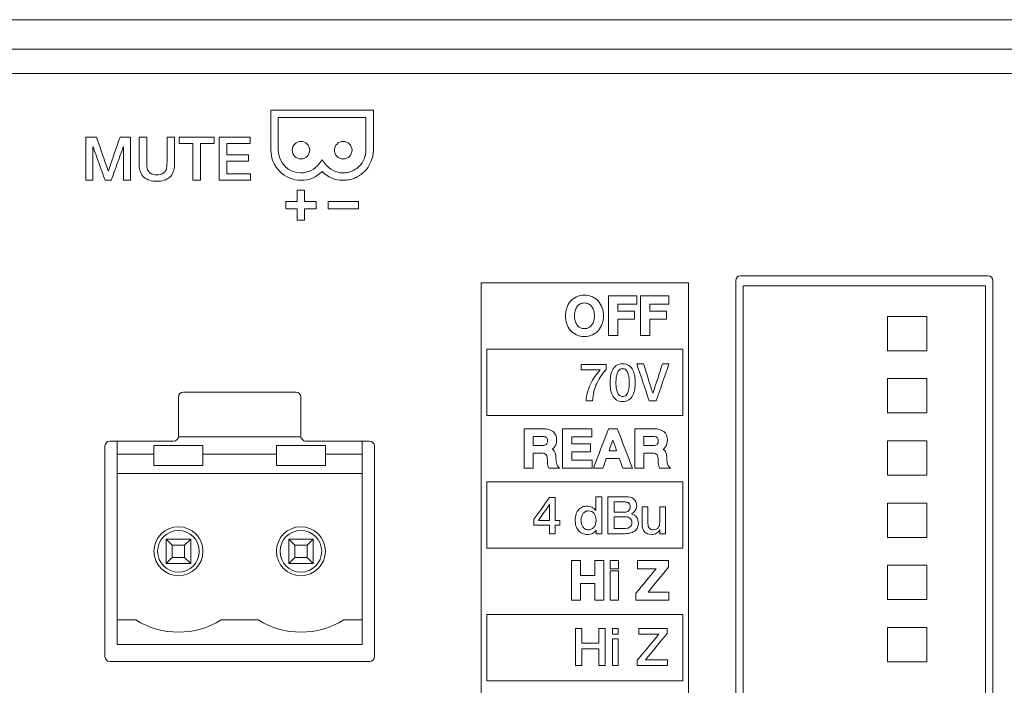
# Model space of a CAD drawing. Header units: millimetres. Extents: x 0 to 2122, y 0 to 1639.
# Tile 48 of 85: x 1671 to 1712, y 844 to 871. Entities that reach past the tile are written whole.
import ezdxf

# ---------------------------------------------------------------- set-up
doc = ezdxf.new("R2010")
doc.units = ezdxf.units.MM
doc.layers.add('1', color=7, linetype='Continuous', true_color=0xffffff)
doc.layers.add('2', color=7, linetype='Continuous', true_color=0xffffff)

msp = doc.modelspace()

# ---------------------------------------------------------------- linework, layer by layer
at = {"layer": '1', "color": 7, "linetype": 'Continuous', "lineweight": 13}
for p, q in [((1891.361, 871.022), (1476.361, 871.022)), ((1891.361, 869.822), (1476.361, 869.822)), ((1891.261, 868.822), (1476.461, 868.822)), ((1700.611, 838.272), (1700.611, 860.372)), ((1700.811, 860.572), (1710.911, 860.572)), ((1711.111, 860.372), (1711.111, 838.272)), ((1700.911, 860.162), (1710.811, 860.162)), ((1700.911, 838.482), (1700.911, 860.162)), ((1710.811, 860.162), (1710.811, 838.482)), ((1706.811, 858.912), (1708.411, 858.912)), ((1706.811, 857.512), (1706.811, 858.912)), ((1708.411, 858.912), (1708.411, 857.512)), ((1708.411, 857.512), (1706.811, 857.512)), ((1706.811, 854.972), (1706.811, 856.372)), ((1706.811, 856.372), (1708.411, 856.372)), ((1708.411, 856.372), (1708.411, 854.972)), ((1677.861, 854.022), (1677.861, 855.622)), ((1678.061, 855.822), (1682.661, 855.822)), ((1682.861, 855.622), (1682.861, 854.022)), ((1708.411, 854.972), (1706.811, 854.972)), ((1682.863, 853.992), (1677.859, 853.992)), ((1706.811, 852.432), (1706.811, 853.832)), ((1706.811, 853.832), (1708.411, 853.832)), ((1708.411, 853.832), (1708.411, 852.432)), ((1674.861, 845.022), (1674.861, 853.622)), ((1675.061, 853.822), (1677.661, 853.822)), ((1675.361, 853.292), (1675.361, 853.822)), ((1678.861, 853.642), (1676.861, 853.642)), ((1676.861, 853.642), (1676.861, 853.292)), ((1678.861, 853.292), (1678.861, 853.642)), ((1683.861, 853.642), (1681.861, 853.642)), ((1681.861, 853.642), (1681.861, 853.292)), ((1683.061, 853.822), (1685.661, 853.822)), ((1683.861, 853.292), (1683.861, 853.642)), ((1685.361, 853.822), (1685.361, 853.292)), ((1685.861, 853.622), (1685.861, 845.022)), ((1676.861, 853.292), (1675.361, 853.292)), ((1675.361, 852.492), (1675.361, 853.292)), ((1676.861, 853.292), (1676.861, 852.822)), ((1681.861, 853.292), (1678.861, 853.292)), ((1678.861, 852.822), (1678.861, 853.292)), ((1681.861, 853.292), (1681.861, 852.822)), ((1685.361, 853.292), (1683.861, 853.292)), ((1683.861, 852.822), (1683.861, 853.292)), ((1685.361, 853.292), (1685.361, 852.492)), ((1676.861, 852.822), (1678.861, 852.822)), ((1681.861, 852.822), (1683.861, 852.822)), ((1685.361, 852.492), (1675.361, 852.492)), ((1675.361, 846.522), (1675.361, 852.492)), ((1685.361, 852.492), (1685.361, 846.522)), ((1708.411, 852.432), (1706.811, 852.432)), ((1706.811, 849.892), (1706.811, 851.292)), ((1706.811, 851.292), (1708.411, 851.292)), ((1708.411, 851.292), (1708.411, 849.892)), ((1677.611, 849.572), (1677.361, 849.822)), ((1677.361, 848.822), (1677.361, 849.822)), ((1677.361, 849.822), (1678.361, 849.822)), ((1678.361, 849.822), (1678.111, 849.572)), ((1678.361, 849.822), (1678.361, 848.822)), ((1682.611, 849.572), (1682.361, 849.822)), ((1682.361, 849.822), (1683.361, 849.822)), ((1682.361, 848.822), (1682.361, 849.822)), ((1683.361, 849.822), (1683.111, 849.572)), ((1683.361, 849.822), (1683.361, 848.822)), ((1708.411, 849.892), (1706.811, 849.892)), ((1677.611, 849.572), (1677.611, 849.072)), ((1678.111, 849.572), (1677.611, 849.572)), ((1678.111, 849.072), (1678.111, 849.572)), ((1683.111, 849.572), (1682.611, 849.572)), ((1682.611, 849.572), (1682.611, 849.072)), ((1683.111, 849.072), (1683.111, 849.572)), ((1677.361, 848.822), (1677.611, 849.072)), ((1677.611, 849.072), (1678.111, 849.072)), ((1678.111, 849.072), (1678.361, 848.822)), ((1682.361, 848.822), (1682.611, 849.072)), ((1682.611, 849.072), (1683.111, 849.072)), ((1683.111, 849.072), (1683.361, 848.822)), ((1678.361, 848.822), (1677.361, 848.822)), ((1683.361, 848.822), (1682.361, 848.822)), ((1706.811, 847.352), (1706.811, 848.752)), ((1706.811, 848.752), (1708.411, 848.752)), ((1708.411, 848.752), (1708.411, 847.352)), ((1708.411, 847.352), (1706.811, 847.352)), ((1675.361, 845.522), (1675.361, 846.522)), ((1676.115, 846.522), (1675.361, 846.522)), ((1681.115, 846.522), (1679.607, 846.522)), ((1685.361, 846.522), (1684.607, 846.522)), ((1685.361, 846.522), (1685.361, 845.522)), ((1706.811, 844.812), (1706.811, 846.212)), ((1706.811, 846.212), (1708.411, 846.212)), ((1708.411, 846.212), (1708.411, 844.812)), ((1685.361, 845.522), (1675.361, 845.522)), ((1685.661, 844.822), (1675.061, 844.822)), ((1708.411, 844.812), (1706.811, 844.812))]:
    msp.add_line(p, q, dxfattribs=at)
at = {"layer": '1', "color": 7, "linetype": 'Continuous', "lineweight": 13, "extrusion": (0, 0, -1)}
for centre in [(-1677.861, 849.322), (-1682.861, 849.322)]:
    msp.add_circle(centre, 1, dxfattribs=at)
at = {"layer": '1', "color": 7, "linetype": 'Continuous', "lineweight": 13}
for centre in [(1677.861, 849.322), (1682.861, 849.322)]:
    msp.add_circle(centre, 0.85, dxfattribs=at)
at = {"layer": '1', "color": 7, "linetype": 'Continuous', "lineweight": 13, "extrusion": (0, 0, -1)}
for centre, start, end in [((-1700.811, 860.372), 0, 90), ((-1710.911, 860.372), 90, 180), ((-1678.061, 855.622), 0, 90), ((-1682.661, 855.622), 90, 180), ((-1675.061, 853.622), 0, 90), ((-1685.661, 853.622), 90, 180), ((-1675.061, 845.022), 270, 0), ((-1685.661, 845.022), 180, 270)]:
    msp.add_arc(centre, 0.2, start, end, dxfattribs=at)
at = {"layer": '1', "color": 7, "linetype": 'Continuous', "lineweight": 13}
for centre, radius, start, end in [((1677.661, 854.022), 0.2, 270, 0), ((1683.061, 854.022), 0.2, 180, 270), ((1677.861, 849.322), 3.3, 238.0473, 301.9527), ((1682.861, 849.322), 3.3, 238.0473, 301.9527)]:
    msp.add_arc(centre, radius, start, end, dxfattribs=at)
at = {"layer": '2', "color": 7, "linetype": 'Continuous', "lineweight": 13}
for points in [[(1685.452, 867.333), (1685.452, 867.333), (1681.635, 867.333), (1681.635, 867.333)], [(1681.635, 867.333), (1681.635, 867.333), (1681.635, 865.695), (1681.635, 865.695)], [(1685.819, 867.333), (1685.819, 867.333), (1685.452, 867.333), (1685.452, 867.333)], [(1681.938, 867.031), (1681.938, 867.031), (1685.515, 867.031), (1685.515, 867.031)], [(1685.515, 867.031), (1685.515, 867.031), (1685.515, 865.695), (1685.515, 865.695)], [(1674.075, 866.231), (1674.22, 866.231), (1674.365, 866.231), (1674.51, 866.231)], [(1674.075, 864.467), (1674.075, 865.055), (1674.075, 865.643), (1674.075, 866.231)], [(1674.51, 866.231), (1674.672, 865.77), (1674.834, 865.31), (1674.996, 864.85)], [(1675.001, 864.85), (1675.159, 865.31), (1675.317, 865.77), (1675.475, 866.231)], [(1675.475, 866.231), (1675.618, 866.231), (1675.762, 866.231), (1675.905, 866.231)], [(1675.905, 866.231), (1675.905, 865.643), (1675.905, 865.055), (1675.905, 864.467)], [(1676.255, 866.231), (1676.255, 866.231), (1676.564, 866.231), (1676.564, 866.231)], [(1676.564, 866.231), (1676.564, 866.231), (1676.564, 865.203), (1676.564, 865.203)], [(1677.394, 866.231), (1677.394, 866.231), (1677.703, 866.231), (1677.703, 866.231)], [(1677.703, 866.231), (1677.703, 866.231), (1677.703, 865.102), (1677.703, 865.102)], [(1677.89, 866.231), (1678.366, 866.231), (1678.842, 866.231), (1679.317, 866.231)], [(1677.89, 865.964), (1677.89, 866.053), (1677.89, 866.142), (1677.89, 866.231)], [(1678.448, 865.964), (1678.262, 865.964), (1678.076, 865.964), (1677.89, 865.964)], [(1678.448, 864.467), (1678.448, 864.966), (1678.448, 865.465), (1678.448, 865.964)], [(1679.317, 865.964), (1679.13, 865.964), (1678.944, 865.964), (1678.757, 865.964)], [(1678.757, 865.964), (1678.757, 865.465), (1678.757, 864.966), (1678.757, 864.467)], [(1679.317, 866.231), (1679.317, 866.142), (1679.317, 866.053), (1679.317, 865.964)], [(1679.522, 866.231), (1679.945, 866.231), (1680.368, 866.231), (1680.791, 866.231)], [(1679.522, 864.467), (1679.522, 865.055), (1679.522, 865.643), (1679.522, 866.231)], [(1680.791, 865.964), (1680.471, 865.964), (1680.151, 865.964), (1679.831, 865.964)], [(1679.831, 865.964), (1679.831, 865.81), (1679.831, 865.656), (1679.831, 865.502)], [(1680.791, 866.231), (1680.791, 866.142), (1680.791, 866.053), (1680.791, 865.964)], [(1674.374, 865.828), (1674.372, 865.828), (1674.37, 865.828), (1674.369, 865.828)], [(1674.369, 865.828), (1674.369, 865.374), (1674.369, 864.921), (1674.369, 864.467)], [(1674.863, 864.467), (1674.7, 864.921), (1674.537, 865.374), (1674.374, 865.828)], [(1675.606, 865.828), (1675.443, 865.374), (1675.28, 864.921), (1675.117, 864.467)], [(1675.611, 865.828), (1675.609, 865.828), (1675.608, 865.828), (1675.606, 865.828)], [(1675.611, 864.467), (1675.611, 864.921), (1675.611, 865.374), (1675.611, 865.828)], [(1679.831, 865.502), (1680.127, 865.502), (1680.424, 865.502), (1680.72, 865.502)], [(1680.72, 865.502), (1680.72, 865.418), (1680.72, 865.334), (1680.72, 865.25)], [(1685.515, 865.695), (1685.515, 865.445), (1685.413, 865.217), (1685.251, 865.05)], [(1676.564, 865.203), (1676.564, 865.144), (1676.567, 865.084), (1676.573, 865.023)], [(1677.703, 865.102), (1677.703, 864.988), (1677.685, 864.889), (1677.651, 864.806)], [(1680.72, 865.25), (1680.424, 865.25), (1680.127, 865.25), (1679.831, 865.25)], [(1679.831, 865.25), (1679.831, 865.078), (1679.831, 864.906), (1679.831, 864.734)], [(1683.727, 865.306), (1683.727, 865.306), (1683.603, 865.143), (1683.603, 865.143)], [(1683.846, 865.143), (1683.846, 865.143), (1683.727, 865.306), (1683.727, 865.306)], [(1674.996, 864.85), (1674.997, 864.85), (1674.999, 864.85), (1675.001, 864.85)], [(1676.454, 864.594), (1676.391, 864.651), (1676.342, 864.722), (1676.307, 864.806)], [(1676.573, 865.023), (1676.579, 864.962), (1676.595, 864.907), (1676.622, 864.859)], [(1676.622, 864.859), (1676.649, 864.81), (1676.69, 864.77), (1676.745, 864.739)], [(1679.831, 864.734), (1680.157, 864.734), (1680.483, 864.734), (1680.809, 864.734)], [(1680.809, 864.734), (1680.809, 864.645), (1680.809, 864.556), (1680.809, 864.467)], [(1684.782, 864.791), (1684.775, 864.789), (1684.768, 864.788), (1684.761, 864.787)], [(1684.94, 864.839), (1684.888, 864.819), (1684.838, 864.802), (1684.782, 864.791)], [(1684.958, 864.848), (1684.951, 864.846), (1684.944, 864.842), (1684.94, 864.839)], [(1685.102, 864.926), (1685.057, 864.896), (1685.011, 864.871), (1684.958, 864.848)], [(1685.113, 864.933), (1685.109, 864.931), (1685.106, 864.929), (1685.102, 864.926)], [(1685.226, 865.027), (1685.191, 864.993), (1685.152, 864.961), (1685.113, 864.933)], [(1685.251, 865.05), (1685.244, 865.042), (1685.233, 865.035), (1685.226, 865.027)], [(1685.272, 864.676), (1685.336, 864.719), (1685.395, 864.768), (1685.452, 864.822)], [(1685.452, 864.822), (1685.452, 864.822), (1685.452, 864.822), (1685.452, 864.823)], [(1674.369, 864.467), (1674.271, 864.467), (1674.173, 864.467), (1674.075, 864.467)], [(1675.117, 864.467), (1675.032, 864.467), (1674.947, 864.467), (1674.863, 864.467)], [(1675.905, 864.467), (1675.807, 864.467), (1675.709, 864.467), (1675.611, 864.467)], [(1678.757, 864.467), (1678.654, 864.467), (1678.551, 864.467), (1678.448, 864.467)], [(1680.809, 864.467), (1680.38, 864.467), (1679.951, 864.467), (1679.522, 864.467)], [(1684.82, 864.49), (1684.824, 864.49), (1684.828, 864.491), (1684.835, 864.492)], [(1684.835, 864.492), (1684.905, 864.506), (1684.972, 864.527), (1685.039, 864.553)], [(1685.039, 864.553), (1685.046, 864.557), (1685.057, 864.56), (1685.064, 864.563)], [(1682.714, 863.602), (1682.714, 863.758), (1682.714, 863.914), (1682.714, 864.07)], [(1682.714, 864.07), (1682.814, 864.07), (1682.914, 864.07), (1683.014, 864.07)], [(1683.014, 864.07), (1683.014, 863.914), (1683.014, 863.758), (1683.014, 863.602)], [(1682.245, 863.302), (1682.245, 863.402), (1682.245, 863.502), (1682.245, 863.602)], [(1682.245, 863.602), (1682.402, 863.602), (1682.558, 863.602), (1682.714, 863.602)], [(1683.014, 863.602), (1683.171, 863.602), (1683.327, 863.602), (1683.483, 863.602)], [(1683.483, 863.602), (1683.483, 863.502), (1683.483, 863.402), (1683.483, 863.302)], [(1685.209, 863.601), (1684.796, 863.601), (1684.383, 863.601), (1683.97, 863.601)], [(1683.97, 863.601), (1683.97, 863.501), (1683.97, 863.401), (1683.97, 863.302)], [(1685.209, 863.302), (1685.209, 863.401), (1685.209, 863.501), (1685.209, 863.601)], [(1682.714, 863.302), (1682.558, 863.302), (1682.402, 863.302), (1682.245, 863.302)], [(1682.714, 862.833), (1682.714, 862.989), (1682.714, 863.145), (1682.714, 863.302)], [(1683.483, 863.302), (1683.327, 863.302), (1683.171, 863.302), (1683.014, 863.302)], [(1683.014, 863.302), (1683.014, 863.145), (1683.014, 862.989), (1683.014, 862.833)], [(1683.97, 863.302), (1684.383, 863.302), (1684.796, 863.302), (1685.209, 863.302)], [(1683.014, 862.833), (1682.914, 862.833), (1682.814, 862.833), (1682.714, 862.833)], [(1698.683, 860.277), (1695.864, 860.277), (1693.044, 860.277), (1690.225, 860.277)], [(1690.225, 860.277), (1690.225, 852.975), (1690.225, 845.673), (1690.225, 838.37)], [(1698.683, 838.37), (1698.683, 845.673), (1698.683, 852.975), (1698.683, 860.277)], [(1693.712, 859.258), (1693.748, 859.359), (1693.799, 859.45), (1693.865, 859.526)], [(1693.865, 859.526), (1693.932, 859.604), (1694.015, 859.666), (1694.11, 859.711)], [(1694.11, 859.711), (1694.303, 859.802), (1694.57, 859.802), (1694.763, 859.711)], [(1694.763, 859.711), (1694.858, 859.666), (1694.941, 859.604), (1695.008, 859.527)], [(1695.008, 859.527), (1695.074, 859.45), (1695.125, 859.359), (1695.16, 859.257)], [(1695.423, 859.744), (1695.806, 859.744), (1696.189, 859.744), (1696.573, 859.744)], [(1695.423, 858.127), (1695.423, 858.666), (1695.423, 859.205), (1695.423, 859.744)], [(1696.573, 859.744), (1696.573, 859.632), (1696.573, 859.521), (1696.573, 859.41)], [(1696.73, 859.744), (1697.113, 859.744), (1697.496, 859.744), (1697.88, 859.744)], [(1696.73, 858.127), (1696.73, 858.666), (1696.73, 859.205), (1696.73, 859.744)], [(1697.88, 859.744), (1697.88, 859.632), (1697.88, 859.521), (1697.88, 859.41)], [(1694.129, 859.303), (1694.096, 859.253), (1694.071, 859.196), (1694.055, 859.134)], [(1694.253, 859.416), (1694.203, 859.388), (1694.161, 859.35), (1694.129, 859.303)], [(1694.744, 859.303), (1694.712, 859.35), (1694.67, 859.388), (1694.619, 859.416)], [(1694.818, 859.134), (1694.802, 859.196), (1694.777, 859.253), (1694.744, 859.303)], [(1696.573, 859.41), (1696.313, 859.41), (1696.053, 859.41), (1695.794, 859.41)], [(1695.794, 859.41), (1695.794, 859.313), (1695.794, 859.216), (1695.794, 859.119)], [(1695.794, 859.119), (1696.022, 859.119), (1696.249, 859.119), (1696.477, 859.119)], [(1696.477, 859.119), (1696.477, 859.012), (1696.477, 858.905), (1696.477, 858.797)], [(1697.88, 859.41), (1697.62, 859.41), (1697.36, 859.41), (1697.101, 859.41)], [(1697.101, 859.41), (1697.101, 859.313), (1697.101, 859.216), (1697.101, 859.119)], [(1697.101, 859.119), (1697.329, 859.119), (1697.556, 859.119), (1697.784, 859.119)], [(1697.784, 859.119), (1697.784, 859.012), (1697.784, 858.905), (1697.784, 858.797)], [(1694.055, 858.737), (1694.071, 858.674), (1694.096, 858.617), (1694.129, 858.568)], [(1694.743, 858.568), (1694.777, 858.617), (1694.802, 858.674), (1694.818, 858.737)], [(1696.477, 858.797), (1696.249, 858.797), (1696.022, 858.797), (1695.794, 858.797)], [(1695.794, 858.797), (1695.794, 858.574), (1695.794, 858.35), (1695.794, 858.127)], [(1697.784, 858.797), (1697.556, 858.797), (1697.329, 858.797), (1697.101, 858.797)], [(1697.101, 858.797), (1697.101, 858.574), (1697.101, 858.35), (1697.101, 858.127)], [(1693.865, 858.342), (1693.799, 858.419), (1693.748, 858.509), (1693.712, 858.611)], [(1694.11, 858.158), (1694.015, 858.202), (1693.932, 858.264), (1693.865, 858.342)], [(1694.129, 858.568), (1694.161, 858.521), (1694.203, 858.482), (1694.253, 858.455)], [(1694.253, 858.455), (1694.355, 858.399), (1694.518, 858.399), (1694.619, 858.455)], [(1694.619, 858.455), (1694.67, 858.482), (1694.712, 858.521), (1694.743, 858.568)], [(1695.008, 858.342), (1694.941, 858.264), (1694.858, 858.202), (1694.762, 858.158)], [(1695.16, 858.611), (1695.125, 858.509), (1695.074, 858.419), (1695.008, 858.342)], [(1695.794, 858.127), (1695.67, 858.127), (1695.546, 858.127), (1695.423, 858.127)], [(1697.101, 858.127), (1696.977, 858.127), (1696.854, 858.127), (1696.73, 858.127)], [(1690.457, 854.862), (1690.457, 855.764), (1690.457, 856.667), (1690.457, 857.569)], [(1690.457, 857.569), (1693.122, 857.569), (1695.786, 857.569), (1698.451, 857.569)], [(1698.451, 857.569), (1698.451, 856.667), (1698.451, 855.764), (1698.451, 854.862)], [(1694.305, 856.949), (1694.305, 856.949), (1695.318, 856.949), (1695.318, 856.949)], [(1694.305, 856.733), (1694.305, 856.733), (1694.305, 856.949), (1694.305, 856.949)], [(1695.077, 856.733), (1695.077, 856.733), (1694.305, 856.733), (1694.305, 856.733)], [(1695.318, 856.747), (1695.24, 856.66), (1695.17, 856.569), (1695.106, 856.476)], [(1695.318, 856.949), (1695.318, 856.949), (1695.318, 856.747), (1695.318, 856.747)], [(1695.58, 856.719), (1695.617, 856.794), (1695.669, 856.857), (1695.736, 856.905)], [(1695.736, 856.905), (1695.804, 856.954), (1695.89, 856.978), (1695.996, 856.978)], [(1695.864, 856.732), (1695.829, 856.701), (1695.801, 856.66), (1695.781, 856.608)], [(1695.996, 856.978), (1696.102, 856.978), (1696.188, 856.954), (1696.255, 856.905)], [(1696.21, 856.608), (1696.19, 856.66), (1696.162, 856.701), (1696.127, 856.732)], [(1696.574, 856.978), (1696.665, 856.978), (1696.757, 856.978), (1696.849, 856.978)], [(1697.077, 855.467), (1696.909, 855.971), (1696.741, 856.474), (1696.574, 856.978)], [(1696.849, 856.978), (1696.975, 856.58), (1697.101, 856.181), (1697.228, 855.782)], [(1697.232, 855.782), (1697.362, 856.181), (1697.493, 856.58), (1697.623, 856.978)], [(1697.888, 856.978), (1697.716, 856.474), (1697.543, 855.971), (1697.371, 855.467)], [(1697.623, 856.978), (1697.711, 856.978), (1697.8, 856.978), (1697.888, 856.978)], [(1695.106, 856.476), (1695.043, 856.382), (1694.988, 856.282), (1694.941, 856.177)], [(1695.781, 856.608), (1695.76, 856.556), (1695.746, 856.495), (1695.737, 856.427)], [(1696.254, 856.427), (1696.246, 856.495), (1696.231, 856.556), (1696.21, 856.608)], [(1695.737, 855.988), (1695.746, 855.918), (1695.76, 855.858), (1695.781, 855.807)], [(1696.21, 855.807), (1696.231, 855.858), (1696.246, 855.918), (1696.254, 855.988)], [(1694.766, 855.467), (1694.766, 855.467), (1694.501, 855.467), (1694.501, 855.467)], [(1695.736, 855.51), (1695.669, 855.559), (1695.617, 855.621), (1695.58, 855.697)], [(1695.781, 855.807), (1695.801, 855.755), (1695.829, 855.714), (1695.864, 855.684)], [(1695.864, 855.684), (1695.898, 855.654), (1695.942, 855.638), (1695.996, 855.638)], [(1695.996, 855.638), (1696.048, 855.638), (1696.091, 855.654), (1696.127, 855.684)], [(1696.127, 855.684), (1696.162, 855.714), (1696.19, 855.755), (1696.21, 855.807)], [(1697.371, 855.467), (1697.273, 855.467), (1697.175, 855.467), (1697.077, 855.467)], [(1697.228, 855.782), (1697.229, 855.782), (1697.231, 855.782), (1697.232, 855.782)], [(1698.451, 854.862), (1695.786, 854.862), (1693.122, 854.862), (1690.457, 854.862)], [(1691.972, 852.71), (1691.972, 852.71), (1691.972, 854.327), (1691.972, 854.327)], [(1691.972, 854.327), (1691.972, 854.327), (1692.747, 854.327), (1692.747, 854.327)], [(1692.747, 854.327), (1692.926, 854.327), (1693.063, 854.287), (1693.156, 854.206)], [(1693.545, 852.71), (1693.545, 853.249), (1693.545, 853.788), (1693.545, 854.327)], [(1693.545, 854.327), (1693.943, 854.327), (1694.341, 854.327), (1694.739, 854.327)], [(1694.739, 854.327), (1694.739, 854.216), (1694.739, 854.104), (1694.739, 853.993)], [(1694.801, 852.71), (1695.008, 853.249), (1695.215, 853.788), (1695.422, 854.327)], [(1695.422, 854.327), (1695.54, 854.327), (1695.658, 854.327), (1695.776, 854.327)], [(1695.776, 854.327), (1695.984, 853.788), (1696.191, 853.249), (1696.399, 852.71)], [(1696.495, 852.71), (1696.495, 852.71), (1696.495, 854.327), (1696.495, 854.327)], [(1696.495, 854.327), (1696.495, 854.327), (1697.27, 854.327), (1697.27, 854.327)], [(1697.27, 854.327), (1697.449, 854.327), (1697.586, 854.287), (1697.679, 854.206)], [(1692.342, 854.005), (1692.342, 854.005), (1692.342, 853.639), (1692.342, 853.639)], [(1692.872, 853.972), (1692.854, 853.985), (1692.833, 853.993), (1692.808, 853.998)], [(1692.913, 853.923), (1692.902, 853.945), (1692.889, 853.961), (1692.872, 853.972)], [(1694.739, 853.993), (1694.465, 853.993), (1694.19, 853.993), (1693.916, 853.993)], [(1693.916, 853.993), (1693.916, 853.896), (1693.916, 853.799), (1693.916, 853.703)], [(1695.596, 853.863), (1695.544, 853.714), (1695.492, 853.566), (1695.44, 853.417)], [(1695.752, 853.417), (1695.7, 853.566), (1695.648, 853.714), (1695.596, 853.863)], [(1696.866, 854.005), (1696.866, 854.005), (1696.866, 853.639), (1696.866, 853.639)], [(1697.396, 853.973), (1697.377, 853.985), (1697.356, 853.993), (1697.331, 853.998)], [(1697.436, 853.923), (1697.426, 853.944), (1697.412, 853.961), (1697.396, 853.973)], [(1692.342, 853.639), (1692.342, 853.639), (1692.723, 853.639), (1692.723, 853.639)], [(1692.723, 853.639), (1692.794, 853.639), (1692.847, 853.655), (1692.88, 853.685)], [(1693.179, 853.536), (1693.161, 853.518), (1693.143, 853.502), (1693.125, 853.489)], [(1693.125, 853.489), (1693.145, 853.477), (1693.163, 853.461), (1693.181, 853.441)], [(1693.263, 853.666), (1693.239, 853.613), (1693.211, 853.569), (1693.179, 853.536)], [(1693.181, 853.441), (1693.209, 853.411), (1693.231, 853.373), (1693.248, 853.328)], [(1693.916, 853.703), (1694.17, 853.703), (1694.424, 853.703), (1694.678, 853.703)], [(1694.678, 853.703), (1694.678, 853.595), (1694.678, 853.488), (1694.678, 853.381)], [(1696.866, 853.639), (1696.866, 853.639), (1697.247, 853.639), (1697.247, 853.639)], [(1697.247, 853.639), (1697.317, 853.639), (1697.37, 853.655), (1697.403, 853.686)], [(1697.701, 853.535), (1697.684, 853.518), (1697.666, 853.502), (1697.648, 853.489)], [(1697.648, 853.489), (1697.668, 853.476), (1697.687, 853.46), (1697.705, 853.441)], [(1697.786, 853.665), (1697.763, 853.613), (1697.734, 853.569), (1697.701, 853.535)], [(1697.705, 853.441), (1697.732, 853.412), (1697.754, 853.374), (1697.771, 853.328)], [(1692.342, 853.333), (1692.342, 853.333), (1692.342, 852.71), (1692.342, 852.71)], [(1692.877, 853.26), (1692.86, 853.284), (1692.837, 853.301), (1692.808, 853.313)], [(1692.914, 853.156), (1692.907, 853.198), (1692.895, 853.233), (1692.877, 853.26)], [(1693.248, 853.328), (1693.265, 853.282), (1693.274, 853.227), (1693.274, 853.161)], [(1693.274, 853.161), (1693.274, 853.075), (1693.28, 852.997), (1693.293, 852.928)], [(1694.678, 853.381), (1694.424, 853.381), (1694.17, 853.381), (1693.916, 853.381)], [(1693.916, 853.381), (1693.916, 853.269), (1693.916, 853.157), (1693.916, 853.044)], [(1693.916, 853.044), (1694.195, 853.044), (1694.475, 853.044), (1694.754, 853.044)], [(1694.754, 853.044), (1694.754, 852.933), (1694.754, 852.822), (1694.754, 852.71)], [(1695.33, 853.11), (1695.283, 852.977), (1695.236, 852.844), (1695.189, 852.71)], [(1695.859, 853.11), (1695.683, 853.11), (1695.507, 853.11), (1695.33, 853.11)], [(1695.44, 853.417), (1695.544, 853.417), (1695.648, 853.417), (1695.752, 853.417)], [(1696, 852.71), (1695.953, 852.844), (1695.906, 852.977), (1695.859, 853.11)], [(1696.866, 853.333), (1696.866, 853.333), (1696.866, 852.71), (1696.866, 852.71)], [(1697.4, 853.259), (1697.383, 853.284), (1697.361, 853.301), (1697.331, 853.313)], [(1697.438, 853.155), (1697.431, 853.198), (1697.418, 853.232), (1697.4, 853.259)], [(1692.342, 852.71), (1692.342, 852.71), (1691.972, 852.71), (1691.972, 852.71)], [(1692.974, 852.736), (1692.95, 852.775), (1692.936, 852.819), (1692.932, 852.866)], [(1692.99, 852.71), (1692.99, 852.71), (1692.974, 852.736), (1692.974, 852.736)], [(1693.423, 852.71), (1693.423, 852.71), (1692.99, 852.71), (1692.99, 852.71)], [(1693.293, 852.928), (1693.307, 852.85), (1693.328, 852.815), (1693.343, 852.799)], [(1693.343, 852.799), (1693.343, 852.799), (1693.423, 852.71), (1693.423, 852.71)], [(1694.754, 852.71), (1694.351, 852.71), (1693.948, 852.71), (1693.545, 852.71)], [(1695.189, 852.71), (1695.06, 852.71), (1694.931, 852.71), (1694.801, 852.71)], [(1696.399, 852.71), (1696.266, 852.71), (1696.133, 852.71), (1696, 852.71)], [(1696.866, 852.71), (1696.866, 852.71), (1696.495, 852.71), (1696.495, 852.71)], [(1697.498, 852.735), (1697.474, 852.774), (1697.459, 852.818), (1697.455, 852.866)], [(1697.513, 852.71), (1697.513, 852.71), (1697.498, 852.735), (1697.498, 852.735)], [(1697.946, 852.71), (1697.946, 852.71), (1697.513, 852.71), (1697.513, 852.71)], [(1697.816, 852.928), (1697.831, 852.85), (1697.851, 852.815), (1697.866, 852.799)], [(1697.866, 852.799), (1697.866, 852.799), (1697.946, 852.71), (1697.946, 852.71)], [(1690.457, 849.447), (1690.457, 850.349), (1690.457, 851.252), (1690.457, 852.154)], [(1690.457, 852.154), (1693.122, 852.154), (1695.786, 852.154), (1698.451, 852.154)], [(1698.451, 852.154), (1698.451, 851.252), (1698.451, 850.349), (1698.451, 849.447)], [(1692.376, 850.63), (1692.588, 850.927), (1692.8, 851.224), (1693.011, 851.521)], [(1693.011, 851.521), (1693.087, 851.521), (1693.163, 851.521), (1693.24, 851.521)], [(1693.24, 851.521), (1693.24, 851.208), (1693.24, 850.895), (1693.24, 850.582)], [(1694.901, 850.992), (1694.901, 850.992), (1694.901, 851.551), (1694.901, 851.551)], [(1694.901, 851.551), (1694.901, 851.551), (1695.143, 851.551), (1695.143, 851.551)], [(1695.143, 851.551), (1695.143, 851.551), (1695.143, 850.04), (1695.143, 850.04)], [(1695.386, 850.04), (1695.386, 850.04), (1695.386, 851.551), (1695.386, 851.551)], [(1693.007, 851.234), (1692.859, 851.016), (1692.711, 850.799), (1692.562, 850.582)], [(1693.011, 851.234), (1693.01, 851.234), (1693.008, 851.234), (1693.007, 851.234)], [(1693.011, 850.582), (1693.011, 850.799), (1693.011, 851.016), (1693.011, 851.234)], [(1695.65, 851.335), (1695.65, 851.335), (1695.65, 850.918), (1695.65, 850.918)], [(1696.79, 851.134), (1696.79, 851.134), (1697.03, 851.134), (1697.03, 851.134)], [(1697.03, 851.134), (1697.03, 851.134), (1697.03, 850.463), (1697.03, 850.463)], [(1697.509, 851.134), (1697.509, 851.134), (1697.75, 851.134), (1697.75, 851.134)], [(1697.75, 851.134), (1697.75, 851.134), (1697.75, 850.04), (1697.75, 850.04)], [(1692.376, 850.391), (1692.376, 850.471), (1692.376, 850.551), (1692.376, 850.63)], [(1694.464, 850.938), (1694.426, 850.915), (1694.394, 850.885), (1694.369, 850.847)], [(1694.897, 850.992), (1694.897, 850.992), (1694.901, 850.992), (1694.901, 850.992)], [(1695.65, 850.728), (1695.65, 850.728), (1695.65, 850.256), (1695.65, 850.256)], [(1696.513, 850.981), (1696.476, 850.926), (1696.423, 850.884), (1696.353, 850.855)], [(1696.353, 850.855), (1696.353, 850.855), (1696.353, 850.85), (1696.353, 850.85)], [(1696.353, 850.85), (1696.446, 850.831), (1696.517, 850.787), (1696.565, 850.718)], [(1693.011, 850.391), (1692.8, 850.391), (1692.588, 850.391), (1692.376, 850.391)], [(1692.562, 850.582), (1692.712, 850.582), (1692.862, 850.582), (1693.011, 850.582)], [(1693.011, 850.04), (1693.011, 850.157), (1693.011, 850.274), (1693.011, 850.391)], [(1693.24, 850.582), (1693.303, 850.582), (1693.367, 850.582), (1693.43, 850.582)], [(1693.43, 850.391), (1693.367, 850.391), (1693.303, 850.391), (1693.24, 850.391)], [(1693.24, 850.391), (1693.24, 850.274), (1693.24, 850.157), (1693.24, 850.04)], [(1693.43, 850.582), (1693.43, 850.518), (1693.43, 850.455), (1693.43, 850.391)], [(1694.742, 850.235), (1694.78, 850.257), (1694.812, 850.287), (1694.837, 850.323)], [(1697.03, 850.463), (1697.03, 850.367), (1697.049, 850.299), (1697.086, 850.26)], [(1697.45, 850.286), (1697.471, 850.312), (1697.486, 850.344), (1697.495, 850.381)], [(1693.24, 850.04), (1693.163, 850.04), (1693.087, 850.04), (1693.011, 850.04)], [(1694.914, 850.188), (1694.914, 850.188), (1694.91, 850.188), (1694.91, 850.188)], [(1694.914, 850.04), (1694.914, 850.04), (1694.914, 850.188), (1694.914, 850.188)], [(1695.143, 850.04), (1695.143, 850.04), (1694.914, 850.04), (1694.914, 850.04)], [(1697.513, 850.192), (1697.513, 850.192), (1697.509, 850.192), (1697.509, 850.192)], [(1697.513, 850.04), (1697.513, 850.04), (1697.513, 850.192), (1697.513, 850.192)], [(1697.75, 850.04), (1697.75, 850.04), (1697.513, 850.04), (1697.513, 850.04)], [(1698.451, 849.447), (1695.786, 849.447), (1693.122, 849.447), (1690.457, 849.447)], [(1693.905, 847.325), (1693.905, 847.864), (1693.905, 848.403), (1693.905, 848.942)], [(1693.905, 848.942), (1694.028, 848.942), (1694.152, 848.942), (1694.276, 848.942)], [(1694.276, 848.942), (1694.276, 848.742), (1694.276, 848.542), (1694.276, 848.341)], [(1694.857, 848.341), (1694.857, 848.542), (1694.857, 848.742), (1694.857, 848.942)], [(1694.857, 848.942), (1694.981, 848.942), (1695.105, 848.942), (1695.228, 848.942)], [(1695.228, 848.942), (1695.228, 848.403), (1695.228, 847.864), (1695.228, 847.325)], [(1695.484, 848.608), (1695.484, 848.719), (1695.484, 848.831), (1695.484, 848.942)], [(1695.484, 848.942), (1695.599, 848.942), (1695.715, 848.942), (1695.831, 848.942)], [(1695.831, 848.608), (1695.715, 848.608), (1695.599, 848.608), (1695.484, 848.608)], [(1695.831, 848.942), (1695.831, 848.831), (1695.831, 848.719), (1695.831, 848.608)], [(1696.607, 848.608), (1696.607, 848.719), (1696.607, 848.831), (1696.607, 848.942)], [(1696.607, 848.942), (1697.026, 848.942), (1697.444, 848.942), (1697.863, 848.942)], [(1697.361, 848.608), (1697.11, 848.608), (1696.858, 848.608), (1696.607, 848.608)], [(1697.851, 848.655), (1697.581, 848.323), (1697.31, 847.991), (1697.04, 847.66)], [(1697.863, 848.669), (1697.859, 848.664), (1697.855, 848.66), (1697.851, 848.655)], [(1697.863, 848.942), (1697.863, 848.851), (1697.863, 848.76), (1697.863, 848.669)], [(1694.276, 848.341), (1694.47, 848.341), (1694.663, 848.341), (1694.857, 848.341)], [(1695.484, 848.525), (1695.599, 848.525), (1695.715, 848.525), (1695.831, 848.525)], [(1695.484, 847.325), (1695.484, 847.725), (1695.484, 848.125), (1695.484, 848.525)], [(1695.831, 848.525), (1695.831, 848.125), (1695.831, 847.725), (1695.831, 847.325)], [(1694.857, 848.007), (1694.663, 848.007), (1694.47, 848.007), (1694.276, 848.007)], [(1694.276, 848.007), (1694.276, 847.78), (1694.276, 847.552), (1694.276, 847.325)], [(1694.857, 847.325), (1694.857, 847.552), (1694.857, 847.78), (1694.857, 848.007)], [(1696.54, 847.325), (1696.54, 847.421), (1696.54, 847.517), (1696.54, 847.613)], [(1697.04, 847.66), (1697.322, 847.66), (1697.603, 847.66), (1697.884, 847.66)], [(1697.884, 847.66), (1697.884, 847.548), (1697.884, 847.437), (1697.884, 847.325)], [(1694.276, 847.325), (1694.152, 847.325), (1694.028, 847.325), (1693.905, 847.325)], [(1695.228, 847.325), (1695.105, 847.325), (1694.981, 847.325), (1694.857, 847.325)], [(1695.831, 847.325), (1695.715, 847.325), (1695.599, 847.325), (1695.484, 847.325)], [(1697.884, 847.325), (1697.436, 847.325), (1696.988, 847.325), (1696.54, 847.325)], [(1690.457, 844.032), (1690.457, 844.934), (1690.457, 845.837), (1690.457, 846.739)], [(1690.457, 846.739), (1693.122, 846.739), (1695.786, 846.739), (1698.451, 846.739)], [(1698.451, 846.739), (1698.451, 845.837), (1698.451, 844.934), (1698.451, 844.032)], [(1694.072, 846.168), (1694.16, 846.168), (1694.248, 846.168), (1694.336, 846.168)], [(1694.072, 844.657), (1694.072, 845.161), (1694.072, 845.665), (1694.072, 846.168)], [(1694.336, 846.168), (1694.336, 845.968), (1694.336, 845.768), (1694.336, 845.567)], [(1695.024, 845.567), (1695.024, 845.768), (1695.024, 845.968), (1695.024, 846.168)], [(1695.024, 846.168), (1695.112, 846.168), (1695.201, 846.168), (1695.289, 846.168)], [(1695.289, 846.168), (1695.289, 845.665), (1695.289, 845.161), (1695.289, 844.657)], [(1695.579, 846.168), (1695.659, 846.168), (1695.74, 846.168), (1695.82, 846.168)], [(1695.579, 845.94), (1695.579, 846.016), (1695.579, 846.092), (1695.579, 846.168)], [(1695.82, 845.94), (1695.74, 845.94), (1695.659, 845.94), (1695.579, 845.94)], [(1695.82, 846.168), (1695.82, 846.092), (1695.82, 846.016), (1695.82, 845.94)], [(1696.593, 844.873), (1696.886, 845.229), (1697.179, 845.584), (1697.473, 845.94)], [(1696.66, 846.168), (1697.043, 846.168), (1697.426, 846.168), (1697.809, 846.168)], [(1696.66, 845.94), (1696.66, 846.016), (1696.66, 846.092), (1696.66, 846.168)], [(1697.473, 845.94), (1697.202, 845.94), (1696.931, 845.94), (1696.66, 845.94)], [(1697.809, 845.967), (1697.516, 845.607), (1697.222, 845.246), (1696.929, 844.886)], [(1697.809, 846.168), (1697.809, 846.101), (1697.809, 846.034), (1697.809, 845.967)], [(1694.336, 845.567), (1694.566, 845.567), (1694.795, 845.567), (1695.024, 845.567)], [(1695.579, 845.751), (1695.659, 845.751), (1695.74, 845.751), (1695.82, 845.751)], [(1695.579, 844.657), (1695.579, 845.022), (1695.579, 845.387), (1695.579, 845.751)], [(1695.82, 845.751), (1695.82, 845.387), (1695.82, 845.022), (1695.82, 844.657)], [(1695.024, 845.339), (1694.795, 845.339), (1694.566, 845.339), (1694.336, 845.339)], [(1694.336, 845.339), (1694.336, 845.111), (1694.336, 844.884), (1694.336, 844.657)], [(1695.024, 844.657), (1695.024, 844.884), (1695.024, 845.111), (1695.024, 845.339)], [(1694.336, 844.657), (1694.248, 844.657), (1694.16, 844.657), (1694.072, 844.657)], [(1695.289, 844.657), (1695.201, 844.657), (1695.112, 844.657), (1695.024, 844.657)], [(1695.82, 844.657), (1695.74, 844.657), (1695.659, 844.657), (1695.579, 844.657)], [(1696.593, 844.657), (1696.593, 844.729), (1696.593, 844.801), (1696.593, 844.873)], [(1697.831, 844.657), (1697.418, 844.657), (1697.005, 844.657), (1696.593, 844.657)], [(1696.929, 844.886), (1697.23, 844.886), (1697.53, 844.886), (1697.831, 844.886)], [(1697.831, 844.886), (1697.831, 844.81), (1697.831, 844.733), (1697.831, 844.657)], [(1698.451, 844.032), (1695.786, 844.032), (1693.122, 844.032), (1690.457, 844.032)]]:
    msp.add_open_spline(points, degree=3, dxfattribs=at)
for points, knots in [([(1685.452, 864.823), (1685.678, 865.045), (1685.819, 865.354), (1685.819, 865.695), (1685.819, 865.695), (1685.819, 867.333), (1685.819, 867.333)], [0.8125, 0.8125, 0.8125, 0.8125, 0.875, 0.875, 0.875, 0.9375, 0.9375, 0.9375, 0.9375]), ([(1683.603, 865.143), (1683.427, 864.906), (1683.159, 864.769), (1682.863, 864.769), (1682.351, 864.769), (1681.938, 865.185), (1681.938, 865.695), (1681.938, 865.695), (1681.938, 867.031), (1681.938, 867.031)], [0.7058824, 0.7058824, 0.7058824, 0.7058824, 0.7647059, 0.7647059, 0.7647059, 0.8235294, 0.8235294, 0.8235294, 0.8823529, 0.8823529, 0.8823529, 0.8823529]), ([(1676.307, 864.806), (1676.273, 864.889), (1676.255, 864.988), (1676.255, 865.102), (1676.255, 865.102), (1676.255, 866.231), (1676.255, 866.231)], [0.90909091, 0.90909091, 0.90909091, 0.90909091, 0.95454545, 0.95454545, 0.95454545, 1, 1, 1, 1]), ([(1677.385, 865.023), (1677.391, 865.084), (1677.394, 865.144), (1677.394, 865.203), (1677.394, 865.203), (1677.394, 866.231), (1677.394, 866.231)], [0.40909091, 0.40909091, 0.40909091, 0.40909091, 0.45454545, 0.45454545, 0.45454545, 0.5, 0.5, 0.5, 0.5]), ([(1683.219, 865.695), (1683.219, 865.498), (1683.06, 865.338), (1682.665, 865.338), (1682.506, 865.498), (1682.506, 865.893), (1682.665, 866.052), (1683.06, 866.052), (1683.219, 865.893), (1683.219, 865.695)], [0, 0, 0, 0, 0.25, 0.25, 0.5, 0.5, 0.75, 0.75, 1, 1, 1, 1]), ([(1683.219, 865.695), (1683.219, 865.498), (1683.06, 865.338), (1682.665, 865.338), (1682.506, 865.498), (1682.506, 865.893), (1682.665, 866.052), (1683.06, 866.052), (1683.219, 865.893), (1683.219, 865.695)], [0, 0, 0, 0, 0.25, 0.25, 0.5, 0.5, 0.75, 0.75, 1, 1, 1, 1]), ([(1684.948, 865.695), (1684.948, 865.498), (1684.785, 865.338), (1684.39, 865.338), (1684.231, 865.498), (1684.231, 865.893), (1684.39, 866.052), (1684.785, 866.052), (1684.948, 865.893), (1684.948, 865.695)], [0, 0, 0, 0, 0.25, 0.25, 0.5, 0.5, 0.75, 0.75, 1, 1, 1, 1]), ([(1681.635, 865.695), (1681.635, 865.018), (1682.185, 864.467), (1682.863, 864.467), (1683.19, 864.467), (1683.498, 864.594), (1683.727, 864.823)], [0.125, 0.125, 0.125, 0.125, 0.1875, 0.1875, 0.1875, 0.25, 0.25, 0.25, 0.25]), ([(1684.761, 864.787), (1684.704, 864.776), (1684.647, 864.769), (1684.587, 864.769), (1684.294, 864.769), (1684.023, 864.906), (1683.846, 865.143)], [0.4705882, 0.4705882, 0.4705882, 0.4705882, 0.5294118, 0.5294118, 0.5294118, 0.5882353, 0.5882353, 0.5882353, 0.5882353]), ([(1677.651, 864.806), (1677.616, 864.722), (1677.567, 864.651), (1677.44, 864.538), (1677.364, 864.495), (1677.186, 864.439), (1677.088, 864.425), (1676.87, 864.425), (1676.772, 864.439), (1676.594, 864.495), (1676.518, 864.538), (1676.454, 864.594)], [0.6363636, 0.6363636, 0.6363636, 0.6363636, 0.6818182, 0.6818182, 0.7272727, 0.7272727, 0.7727273, 0.7727273, 0.8181818, 0.8181818, 0.8636364, 0.8636364, 0.8636364, 0.8636364]), ([(1676.745, 864.739), (1676.801, 864.708), (1676.878, 864.692), (1677.08, 864.692), (1677.157, 864.708), (1677.212, 864.739)], [0.22727273, 0.22727273, 0.22727273, 0.22727273, 0.27272727, 0.27272727, 0.31818182, 0.31818182, 0.31818182, 0.31818182]), ([(1677.212, 864.739), (1677.268, 864.77), (1677.308, 864.81), (1677.363, 864.907), (1677.379, 864.962), (1677.385, 865.023)], [0.31818182, 0.31818182, 0.31818182, 0.31818182, 0.36363636, 0.36363636, 0.40909091, 0.40909091, 0.40909091, 0.40909091]), ([(1683.727, 864.823), (1683.956, 864.594), (1684.26, 864.467), (1684.587, 864.467), (1684.668, 864.467), (1684.746, 864.475), (1684.82, 864.49)], [0.25, 0.25, 0.25, 0.25, 0.3125, 0.3125, 0.3125, 0.375, 0.375, 0.375, 0.375]), ([(1685.064, 864.563), (1685.131, 864.591), (1685.191, 864.624), (1685.251, 864.662), (1685.258, 864.666), (1685.265, 864.671), (1685.272, 864.676)], [0.5625, 0.5625, 0.5625, 0.5625, 0.625, 0.625, 0.625, 0.6875, 0.6875, 0.6875, 0.6875]), ([(1694.619, 859.416), (1694.569, 859.444), (1694.507, 859.458), (1694.365, 859.458), (1694.304, 859.444), (1694.253, 859.416)], [0.4666667, 0.4666667, 0.4666667, 0.4666667, 0.5333333, 0.5333333, 0.6, 0.6, 0.6, 0.6]), ([(1693.712, 858.611), (1693.677, 858.712), (1693.659, 858.821), (1693.659, 859.048), (1693.677, 859.157), (1693.712, 859.258)], [0.8666667, 0.8666667, 0.8666667, 0.8666667, 0.9333333, 0.9333333, 1, 1, 1, 1]), ([(1694.055, 859.134), (1694.038, 859.069), (1694.03, 859.002), (1694.03, 858.868), (1694.038, 858.802), (1694.055, 858.737)], [0.7333333, 0.7333333, 0.7333333, 0.7333333, 0.8, 0.8, 0.8666667, 0.8666667, 0.8666667, 0.8666667]), ([(1694.818, 858.737), (1694.834, 858.802), (1694.843, 858.868), (1694.843, 859.002), (1694.834, 859.069), (1694.818, 859.134)], [0.2, 0.2, 0.2, 0.2, 0.2666667, 0.2666667, 0.3333333, 0.3333333, 0.3333333, 0.3333333]), ([(1695.16, 859.257), (1695.195, 859.157), (1695.213, 859.048), (1695.213, 858.821), (1695.195, 858.712), (1695.16, 858.611)], [0.3333333, 0.3333333, 0.3333333, 0.3333333, 0.4, 0.4, 0.4666667, 0.4666667, 0.4666667, 0.4666667]), ([(1694.762, 858.158), (1694.666, 858.113), (1694.556, 858.091), (1694.316, 858.091), (1694.207, 858.113), (1694.11, 858.158)], [0.6, 0.6, 0.6, 0.6, 0.6666667, 0.6666667, 0.7333333, 0.7333333, 0.7333333, 0.7333333]), ([(1694.686, 856.146), (1694.736, 856.254), (1694.795, 856.357), (1694.928, 856.554), (1695, 856.647), (1695.077, 856.733)], [0.6923077, 0.6923077, 0.6923077, 0.6923077, 0.7692308, 0.7692308, 0.8461538, 0.8461538, 0.8461538, 0.8461538]), ([(1695.58, 855.697), (1695.542, 855.772), (1695.517, 855.855), (1695.49, 856.036), (1695.484, 856.123), (1695.484, 856.292), (1695.49, 856.38), (1695.517, 856.561), (1695.542, 856.643), (1695.58, 856.719)], [0.625, 0.625, 0.625, 0.625, 0.6875, 0.6875, 0.75, 0.75, 0.8125, 0.8125, 0.875, 0.875, 0.875, 0.875]), ([(1696.127, 856.732), (1696.091, 856.762), (1696.048, 856.777), (1695.996, 856.777), (1695.942, 856.777), (1695.898, 856.762), (1695.864, 856.732)], [0.4375, 0.4375, 0.4375, 0.4375, 0.5, 0.5, 0.5, 0.5625, 0.5625, 0.5625, 0.5625]), ([(1696.255, 856.905), (1696.322, 856.857), (1696.374, 856.794), (1696.449, 856.643), (1696.474, 856.561), (1696.501, 856.38), (1696.508, 856.292), (1696.508, 856.123), (1696.501, 856.036), (1696.474, 855.855), (1696.449, 855.772), (1696.374, 855.621), (1696.322, 855.559), (1696.255, 855.51)], [0.0625, 0.0625, 0.0625, 0.0625, 0.125, 0.125, 0.1875, 0.1875, 0.25, 0.25, 0.3125, 0.3125, 0.375, 0.375, 0.4375, 0.4375, 0.4375, 0.4375]), ([(1695.737, 856.427), (1695.729, 856.358), (1695.724, 856.285), (1695.724, 856.13), (1695.729, 856.057), (1695.737, 855.988)], [0.6875, 0.6875, 0.6875, 0.6875, 0.75, 0.75, 0.8125, 0.8125, 0.8125, 0.8125]), ([(1696.254, 855.988), (1696.262, 856.057), (1696.266, 856.13), (1696.266, 856.285), (1696.262, 856.358), (1696.254, 856.427)], [0.1875, 0.1875, 0.1875, 0.1875, 0.25, 0.25, 0.3125, 0.3125, 0.3125, 0.3125]), ([(1694.501, 855.467), (1694.51, 855.584), (1694.53, 855.7), (1694.594, 855.928), (1694.635, 856.039), (1694.686, 856.146)], [0.5384615, 0.5384615, 0.5384615, 0.5384615, 0.6153846, 0.6153846, 0.6923077, 0.6923077, 0.6923077, 0.6923077]), ([(1694.941, 856.177), (1694.893, 856.072), (1694.855, 855.961), (1694.795, 855.727), (1694.776, 855.601), (1694.766, 855.467)], [0.3076923, 0.3076923, 0.3076923, 0.3076923, 0.3846154, 0.3846154, 0.4615385, 0.4615385, 0.4615385, 0.4615385]), ([(1696.255, 855.51), (1696.188, 855.462), (1696.102, 855.437), (1695.89, 855.437), (1695.804, 855.462), (1695.736, 855.51)], [0.4375, 0.4375, 0.4375, 0.4375, 0.5, 0.5, 0.5625, 0.5625, 0.5625, 0.5625]), ([(1692.808, 853.998), (1692.78, 854.003), (1692.75, 854.005), (1692.719, 854.005), (1692.719, 854.005), (1692.342, 854.005), (1692.342, 854.005)], [0.4444444, 0.4444444, 0.4444444, 0.4444444, 0.5555556, 0.5555556, 0.5555556, 0.6666667, 0.6666667, 0.6666667, 0.6666667]), ([(1692.88, 853.685), (1692.913, 853.716), (1692.928, 853.762), (1692.928, 853.828), (1692.928, 853.867), (1692.923, 853.9), (1692.913, 853.923)], [0, 0, 0, 0, 0.1111111, 0.1111111, 0.1111111, 0.2222222, 0.2222222, 0.2222222, 0.2222222]), ([(1693.156, 854.206), (1693.251, 854.124), (1693.299, 854.01), (1693.299, 853.866), (1693.299, 853.787), (1693.287, 853.72), (1693.263, 853.666)], [0.79166667, 0.79166667, 0.79166667, 0.79166667, 0.83333333, 0.83333333, 0.83333333, 0.875, 0.875, 0.875, 0.875]), ([(1697.331, 853.998), (1697.303, 854.003), (1697.273, 854.005), (1697.242, 854.005), (1697.242, 854.005), (1696.866, 854.005), (1696.866, 854.005)], [0.4444444, 0.4444444, 0.4444444, 0.4444444, 0.5555556, 0.5555556, 0.5555556, 0.6666667, 0.6666667, 0.6666667, 0.6666667]), ([(1697.403, 853.686), (1697.436, 853.716), (1697.452, 853.762), (1697.452, 853.828), (1697.452, 853.868), (1697.446, 853.9), (1697.436, 853.923)], [0, 0, 0, 0, 0.1111111, 0.1111111, 0.1111111, 0.2222222, 0.2222222, 0.2222222, 0.2222222]), ([(1697.679, 854.206), (1697.774, 854.124), (1697.822, 854.01), (1697.822, 853.866), (1697.822, 853.785), (1697.81, 853.719), (1697.786, 853.665)], [0.79166667, 0.79166667, 0.79166667, 0.79166667, 0.83333333, 0.83333333, 0.83333333, 0.875, 0.875, 0.875, 0.875]), ([(1692.808, 853.313), (1692.776, 853.326), (1692.733, 853.333), (1692.679, 853.333), (1692.679, 853.333), (1692.342, 853.333), (1692.342, 853.333)], [0.5, 0.5, 0.5, 0.5, 0.54166667, 0.54166667, 0.54166667, 0.58333333, 0.58333333, 0.58333333, 0.58333333]), ([(1692.932, 852.866), (1692.928, 852.908), (1692.927, 852.947), (1692.927, 852.985), (1692.927, 853.05), (1692.923, 853.107), (1692.914, 853.156)], [0.33333333, 0.33333333, 0.33333333, 0.33333333, 0.375, 0.375, 0.375, 0.41666667, 0.41666667, 0.41666667, 0.41666667]), ([(1697.331, 853.313), (1697.299, 853.326), (1697.256, 853.333), (1697.202, 853.333), (1697.202, 853.333), (1696.866, 853.333), (1696.866, 853.333)], [0.5, 0.5, 0.5, 0.5, 0.54166667, 0.54166667, 0.54166667, 0.58333333, 0.58333333, 0.58333333, 0.58333333]), ([(1697.455, 852.866), (1697.452, 852.908), (1697.45, 852.947), (1697.45, 852.985), (1697.45, 853.052), (1697.446, 853.109), (1697.438, 853.155)], [0.33333333, 0.33333333, 0.33333333, 0.33333333, 0.375, 0.375, 0.375, 0.41666667, 0.41666667, 0.41666667, 0.41666667]), ([(1697.771, 853.328), (1697.788, 853.282), (1697.797, 853.226), (1697.797, 853.161), (1697.797, 853.075), (1697.803, 852.997), (1697.816, 852.928)], [0.04166667, 0.04166667, 0.04166667, 0.04166667, 0.08333333, 0.08333333, 0.08333333, 0.125, 0.125, 0.125, 0.125]), ([(1695.386, 851.551), (1695.386, 851.551), (1696.12, 851.551), (1696.12, 851.551), (1696.256, 851.551), (1696.365, 851.52), (1696.446, 851.458)], [0, 0, 0, 0, 0.0714286, 0.0714286, 0.0714286, 0.1428571, 0.1428571, 0.1428571, 0.1428571]), ([(1696.446, 851.458), (1696.528, 851.396), (1696.569, 851.302), (1696.569, 851.176), (1696.569, 851.1), (1696.55, 851.035), (1696.513, 850.981)], [0.1428571, 0.1428571, 0.1428571, 0.1428571, 0.2142857, 0.2142857, 0.2142857, 0.2857143, 0.2857143, 0.2857143, 0.2857143]), ([(1694.09, 850.365), (1694.07, 850.436), (1694.059, 850.513), (1694.059, 850.594), (1694.059, 850.693), (1694.072, 850.779), (1694.126, 850.922), (1694.162, 850.982), (1694.251, 851.075), (1694.301, 851.109), (1694.416, 851.153), (1694.474, 851.164), (1694.533, 851.164), (1694.567, 851.164), (1694.602, 851.161), (1694.672, 851.148), (1694.706, 851.138), (1694.771, 851.109), (1694.801, 851.091), (1694.856, 851.048), (1694.879, 851.022), (1694.897, 850.992)], [0.3809524, 0.3809524, 0.3809524, 0.3809524, 0.4285714, 0.4285714, 0.4285714, 0.4761905, 0.4761905, 0.5238095, 0.5238095, 0.5714286, 0.5714286, 0.6190476, 0.6190476, 0.6190476, 0.6666667, 0.6666667, 0.7142857, 0.7142857, 0.7619048, 0.7619048, 0.8095238, 0.8095238, 0.8095238, 0.8095238]), ([(1696.248, 851.289), (1696.209, 851.32), (1696.154, 851.335), (1696.083, 851.335), (1696.083, 851.335), (1695.65, 851.335), (1695.65, 851.335)], [0.5714286, 0.5714286, 0.5714286, 0.5714286, 0.7142857, 0.7142857, 0.7142857, 0.8571429, 0.8571429, 0.8571429, 0.8571429]), ([(1695.65, 850.918), (1695.65, 850.918), (1696.083, 850.918), (1696.083, 850.918), (1696.146, 850.918), (1696.199, 850.936), (1696.283, 851.008), (1696.305, 851.06), (1696.305, 851.128), (1696.305, 851.204), (1696.285, 851.258), (1696.248, 851.289)], [0, 0, 0, 0, 0.1428571, 0.1428571, 0.1428571, 0.2857143, 0.2857143, 0.4285714, 0.4285714, 0.4285714, 0.5714286, 0.5714286, 0.5714286, 0.5714286]), ([(1696.885, 850.117), (1696.822, 850.188), (1696.79, 850.296), (1696.79, 850.44), (1696.79, 850.44), (1696.79, 851.134), (1696.79, 851.134)], [0.3157895, 0.3157895, 0.3157895, 0.3157895, 0.3684211, 0.3684211, 0.3684211, 0.4210526, 0.4210526, 0.4210526, 0.4210526]), ([(1697.495, 850.381), (1697.505, 850.417), (1697.509, 850.457), (1697.509, 850.499), (1697.509, 850.499), (1697.509, 851.134), (1697.509, 851.134)], [0.7894737, 0.7894737, 0.7894737, 0.7894737, 0.8421053, 0.8421053, 0.8421053, 0.8947368, 0.8947368, 0.8947368, 0.8947368]), ([(1694.369, 850.847), (1694.344, 850.81), (1694.327, 850.768), (1694.306, 850.673), (1694.3, 850.625), (1694.3, 850.575)], [0.8571429, 0.8571429, 0.8571429, 0.8571429, 0.9285714, 0.9285714, 1, 1, 1, 1]), ([(1694.837, 850.323), (1694.862, 850.36), (1694.88, 850.401), (1694.904, 850.493), (1694.91, 850.54), (1694.91, 850.588), (1694.91, 850.709), (1694.883, 850.804), (1694.774, 850.939), (1694.7, 850.973), (1694.607, 850.973), (1694.551, 850.973), (1694.503, 850.962), (1694.464, 850.938)], [0.4285714, 0.4285714, 0.4285714, 0.4285714, 0.5, 0.5, 0.5714286, 0.5714286, 0.5714286, 0.6428571, 0.6428571, 0.7142857, 0.7142857, 0.7142857, 0.7857143, 0.7857143, 0.7857143, 0.7857143]), ([(1695.65, 850.256), (1695.65, 850.256), (1696.118, 850.256), (1696.118, 850.256), (1696.199, 850.256), (1696.261, 850.277), (1696.35, 850.36), (1696.372, 850.419), (1696.372, 850.57), (1696.35, 850.627), (1696.261, 850.708), (1696.199, 850.728), (1696.118, 850.728), (1696.118, 850.728), (1695.65, 850.728), (1695.65, 850.728)], [0, 0, 0, 0, 0.1428571, 0.1428571, 0.1428571, 0.2857143, 0.2857143, 0.4285714, 0.4285714, 0.5714286, 0.5714286, 0.7142857, 0.7142857, 0.7142857, 0.8571429, 0.8571429, 0.8571429, 0.8571429]), ([(1696.565, 850.718), (1696.613, 850.65), (1696.637, 850.564), (1696.637, 850.461), (1696.637, 850.402), (1696.627, 850.346), (1696.605, 850.295)], [0.5, 0.5, 0.5, 0.5, 0.5714286, 0.5714286, 0.5714286, 0.6428571, 0.6428571, 0.6428571, 0.6428571]), ([(1694.346, 850.056), (1694.281, 850.086), (1694.228, 850.127), (1694.144, 850.232), (1694.112, 850.293), (1694.09, 850.365)], [0.28571429, 0.28571429, 0.28571429, 0.28571429, 0.33333333, 0.33333333, 0.38095238, 0.38095238, 0.38095238, 0.38095238]), ([(1694.3, 850.575), (1694.3, 850.529), (1694.306, 850.483), (1694.33, 850.393), (1694.349, 850.352), (1694.398, 850.282), (1694.429, 850.254), (1694.468, 850.232)], [0, 0, 0, 0, 0.0714286, 0.0714286, 0.1428571, 0.1428571, 0.2142857, 0.2142857, 0.2142857, 0.2142857]), ([(1694.468, 850.232), (1694.506, 850.211), (1694.551, 850.201), (1694.657, 850.201), (1694.703, 850.212), (1694.742, 850.235)], [0.2142857, 0.2142857, 0.2142857, 0.2142857, 0.2857143, 0.2857143, 0.3571429, 0.3571429, 0.3571429, 0.3571429]), ([(1696.605, 850.295), (1696.584, 850.243), (1696.551, 850.199), (1696.46, 850.124), (1696.403, 850.094), (1696.332, 850.073)], [0.6428571, 0.6428571, 0.6428571, 0.6428571, 0.7142857, 0.7142857, 0.7857143, 0.7857143, 0.7857143, 0.7857143]), ([(1697.086, 850.26), (1697.123, 850.22), (1697.174, 850.201), (1697.24, 850.201), (1697.291, 850.201), (1697.334, 850.208), (1697.401, 850.239), (1697.428, 850.26), (1697.45, 850.286)], [0.5789474, 0.5789474, 0.5789474, 0.5789474, 0.6315789, 0.6315789, 0.6315789, 0.6842105, 0.6842105, 0.7368421, 0.7368421, 0.7368421, 0.7368421]), ([(1694.91, 850.188), (1694.877, 850.124), (1694.83, 850.079), (1694.706, 850.024), (1694.64, 850.01), (1694.571, 850.01), (1694.485, 850.01), (1694.41, 850.025), (1694.346, 850.056)], [0.1428571, 0.1428571, 0.1428571, 0.1428571, 0.1904762, 0.1904762, 0.2380952, 0.2380952, 0.2380952, 0.2857143, 0.2857143, 0.2857143, 0.2857143]), ([(1696.332, 850.073), (1696.262, 850.051), (1696.177, 850.04), (1696.08, 850.04), (1696.08, 850.04), (1695.386, 850.04), (1695.386, 850.04)], [0.7857143, 0.7857143, 0.7857143, 0.7857143, 0.8571429, 0.8571429, 0.8571429, 0.9285714, 0.9285714, 0.9285714, 0.9285714]), ([(1697.509, 850.192), (1697.48, 850.137), (1697.435, 850.093), (1697.318, 850.027), (1697.259, 850.01), (1697.198, 850.01), (1697.054, 850.01), (1696.95, 850.046), (1696.885, 850.117)], [0.1578947, 0.1578947, 0.1578947, 0.1578947, 0.2105263, 0.2105263, 0.2631579, 0.2631579, 0.2631579, 0.3157895, 0.3157895, 0.3157895, 0.3157895]), ([(1696.54, 847.613), (1696.544, 847.618), (1696.548, 847.623), (1696.823, 847.953), (1697.091, 848.281), (1697.361, 848.608)], [0.7451303, 0.7451303, 0.7451303, 0.7451303, 0.7475347, 0.7475347, 0.9060215, 0.9060215, 0.9060215, 0.9060215])]:
    msp.add_open_spline(points, degree=3, knots=knots, dxfattribs=at)

doc.saveas('drawing.dxf')
